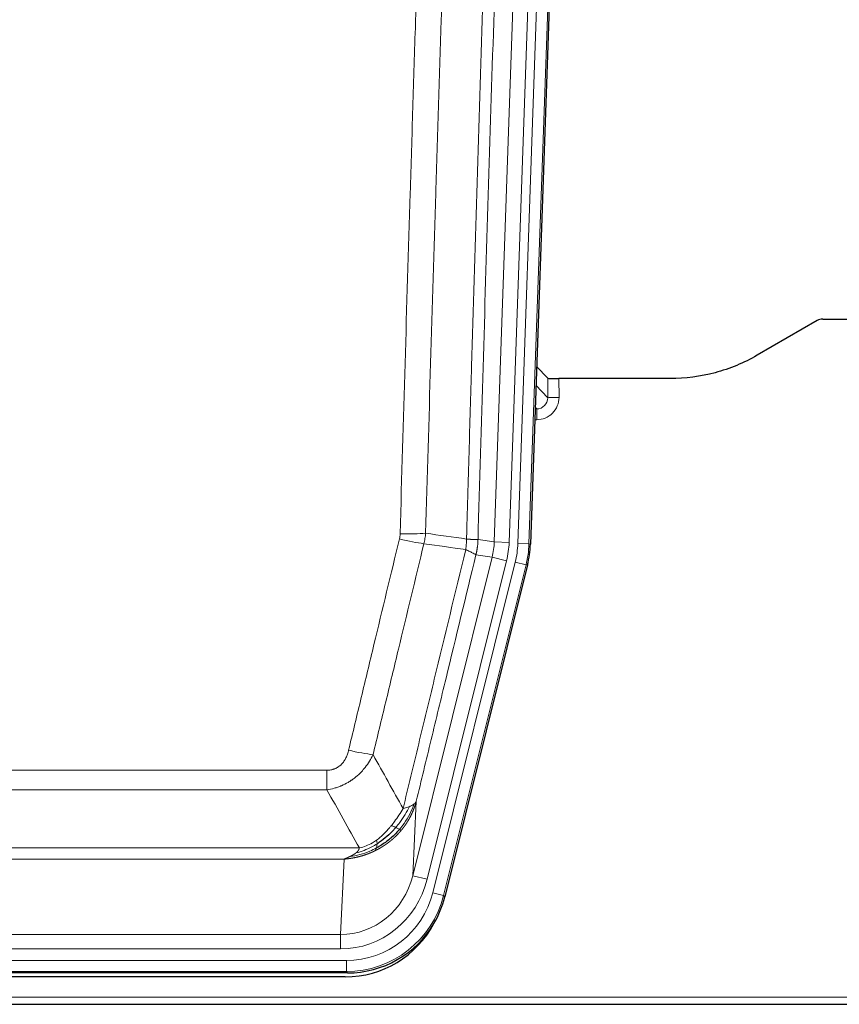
# Model space of a CAD drawing. Header units: inches. Extents: x 0 to 20790, y -12 to 14700.
# Tile 27 of 184: x 3735 to 3955, y 4640 to 4905. Entities that reach past the tile are written whole.
import ezdxf

# ---------------------------------------------------------------- set-up
doc = ezdxf.new("R2010")
doc.units = ezdxf.units.IN
doc.layers.add('1', color=7, linetype='Continuous', true_color=0xffffff)

msp = doc.modelspace()

# ---------------------------------------------------------------- linework, layer by layer
at = {"layer": '1', "color": 110, "linetype": 'Continuous', "lineweight": 13}
for p, q in [((3862.422, 4764.662), (3875.488, 5138.833)), ((3879.481, 5138.694), (3866.414, 4764.523)), ((3868.761, 4764.193), (3881.872, 5139.636)), ((3884.866, 5139.531), (3871.755, 4764.088)), ((3876.834, 4803.407), (3876.823, 4808.638)), ((3879.822, 4808.537), (3879.832, 4803.489)), ((3873.62, 4806.735), (3876.834, 4803.407)), ((3873.399, 4800.4), (3873.841, 4800.4)), ((3873.841, 4800.4), (3873.414, 4800.842)), ((3873.841, 4800.4), (3873.841, 4797.48)), ((3873.841, 4797.48), (3873.297, 4797.48)), ((3858.046, 4765.277), (3862.422, 4764.662)), ((3862.422, 4764.662), (3866.414, 4764.523)), ((3871.755, 4764.088), (3868.761, 4764.193)), ((3871.755, 4764.088), (3872.129, 4764.036)), ((3840.489, 4674.89), (3861.841, 4760.527)), ((3844.365, 4673.923), (3865.717, 4759.561)), ((3861.841, 4760.527), (3857.489, 4761.139)), ((3861.841, 4760.527), (3865.717, 4759.561)), ((3845.89, 4670.296), (3868.064, 4759.231)), ((3870.971, 4758.506), (3848.797, 4669.572)), ((3870.971, 4758.506), (3868.064, 4759.231)), ((3871.344, 4758.454), (3870.971, 4758.506)), ((3612.053, 4703.244), (3817.396, 4703.244)), ((3817.396, 4698.003), (3817.396, 4703.244)), ((3817.396, 4698.003), (3612.053, 4698.003)), ((3841.447, 4694.945), (3840.489, 4674.89)), ((3603.322, 4682.384), (3826.128, 4682.384)), ((3822.015, 4679.354), (3607.435, 4679.354)), ((3821.046, 4659.075), (3822.015, 4679.354)), ((3844.365, 4673.923), (3840.489, 4674.89)), ((3848.797, 4669.572), (3845.89, 4670.296)), ((3848.797, 4669.572), (3849.09, 4669.196)), ((3608.403, 4659.075), (3821.046, 4659.075)), ((3821.046, 4655.211), (3821.046, 4659.075)), ((3821.046, 4655.211), (3608.403, 4655.211)), ((3606.815, 4652.127), (3822.635, 4652.127)), ((3822.635, 4649.132), (3822.635, 4652.127)), ((3822.635, 4649.132), (3606.815, 4649.132)), ((3822.928, 4648.756), (3822.635, 4649.132)), ((3470.725, 4642.271), (3958.725, 4642.271))]:
    msp.add_line(p, q, dxfattribs=at)
at = {"layer": '1', "color": 2, "linetype": 'Continuous', "lineweight": 25}
for p, q in [((3885.247, 5139.681), (3872.129, 4764.036)), ((3949.269, 4824.149), (3933.104, 4814.807)), ((3950.767, 4824.551), (3958.725, 4824.551)), ((3876.823, 4808.638), (3873.796, 4811.773)), ((3909.725, 4808.537), (3879.822, 4808.537)), ((3871.344, 4758.454), (3849.09, 4669.196)), ((3822.928, 4648.756), (3606.522, 4648.756)), ((3822.336, 4647.714), (3607.113, 4647.714)), ((3470.725, 4640.324), (3958.725, 4640.324))]:
    msp.add_line(p, q, dxfattribs=at)
for centre, major_axis, ratio, start_param, end_param in [((3950.77, 4821.547), (0.923, -2.86), 0.9982885, 2.8298327, 3.3530369), ((3879.822, 4808.641), (3, 0), 0.0349646, 3.1753451, 4.712515), ((3845.109, 4764.987, 0), (-26.774, 3.763), 0.9986144, 3.0370169, 3.2461684), ((3822.87, 4675.793, 0), (-16.66, 21.323), 0.9977958, 3.5187977, 3.8037475), ((3822.311, 4674.73, 0), (-16.639, 21.297), 0.9990195, 2.4788434, 3.5628372), ((3822.87, 4675.793, 0), (-16.66, 21.323), 0.9977958, 2.4794378, 3.5187977)]:
    msp.add_ellipse(centre, major_axis=major_axis, ratio=ratio, start_param=start_param, end_param=end_param, dxfattribs=at)
at = {"layer": '1', "color": 110, "linetype": 'Continuous', "lineweight": 13}
for centre, major_axis, ratio, start_param, end_param in [((3873.829, 4803.489), (3.237, -5.067), 0.9977321, 5.7157535, 7.2865499), ((3873.829, 4803.411), (1.726, -2.474), 0.9943829, 5.6754356, 7.2462319), ((3879.832, 4803.411), (-3, -0.006), 0.0261769, 4.7123351, 6.249505), ((3836.904, 4766.576), (-9.719, 2.353), 0.1107863, 1.5976112, 2.3432486), ((3837.092, 4767.982), (-9.996, 0.288), 0.1133347, 1.5740649, 2.3314742), ((3842.396, 4765.368), (19.844, -2.789), 0.9980617, 6.1786096, 6.387761), ((3842.396, 4765.368, 0), (23.799, -3.345), 0.9986144, 6.1786096, 6.387761), ((3844.743, 4765.039, 0), (-23.799, 3.345), 0.9986144, 3.0370169, 3.2461684), ((3844.743, 4765.039), (26.766, -3.762), 0.9989218, 6.1786096, 6.387761), ((3823.243, 4710.001), (9.722, -2.342), 0.1329353, 4.744395, 5.4873531), ((3821.126, 4680.058), (-1.001, -20.961), 0.9530564, 0.0460885, 1.3674009), ((3821.126, 4680.058, 0), (-1.185, -24.82), 0.9658521, 0.0460885, 1.3674009), ((3822.584, 4676.16, 0), (-14.809, 18.954), 0.9977958, 2.4794378, 3.8037475), ((3822.584, 4676.16), (16.651, -21.313), 0.9982842, 5.6210305, 6.9453401)]:
    msp.add_ellipse(centre, major_axis=major_axis, ratio=ratio, start_param=start_param, end_param=end_param, dxfattribs=at)
for points, knots in [([(3854.956, 4765.408), (3855.012, 4767.341), (3855.068, 4769.275), (3855.18, 4773.142), (3855.348, 4778.944), (3855.744, 4792.485), (3856.087, 4804.097), (3856.781, 4827.33), (3857.721, 4858.33), (3859.179, 4904.894), (3860.184, 4935.98), (3860.758, 4953.478), (3860.822, 4955.423), (3860.95, 4959.312), (3861.142, 4965.145), (3861.594, 4978.758), (3861.985, 4990.429), (3862.314, 5000.155), (3862.379, 5002.101), (3862.511, 5005.992), (3862.71, 5011.828), (3863.175, 5025.445), (3863.577, 5037.116), (3864.389, 5060.456), (3865.486, 5091.574), (3866.614, 5122.687), (3867.185, 5138.242)], [0, 0, 0, 0, 0.015625, 0.015625, 0.03125, 0.0625, 0.125, 0.125, 0.25, 0.375, 0.5, 0.5, 0.515625, 0.515625, 0.53125, 0.5625, 0.625, 0.625, 0.640625, 0.640625, 0.65625, 0.6875, 0.75, 0.75, 0.875, 1, 1, 1, 1]), ([(3870.241, 5136.766), (3869.671, 5121.267), (3868.546, 5090.266), (3867.452, 5059.259), (3866.643, 5036.002), (3866.241, 5024.372), (3865.777, 5010.804), (3865.58, 5004.989), (3865.448, 5001.112), (3865.382, 4999.174), (3865.055, 4989.482), (3864.664, 4977.853), (3864.214, 4964.289), (3864.022, 4958.477), (3863.895, 4954.602), (3863.831, 4952.664), (3863.258, 4935.229), (3862.257, 4904.256), (3860.803, 4857.861), (3859.396, 4811.531), (3858.49, 4780.688), (3858.046, 4765.277)], [0, 0, 0, 0, 0.125, 0.25, 0.25, 0.3125, 0.34375, 0.359375, 0.359375, 0.375, 0.375, 0.4375, 0.46875, 0.484375, 0.484375, 0.5, 0.5, 0.625, 0.75, 0.875, 1, 1, 1, 1]), ([(3837.092, 4766.848), (3837.529, 4782.086), (3838.42, 4812.586), (3839.34, 4843.134), (3840.042, 4866.063), (3840.278, 4873.708), (3840.754, 4889.006), (3840.994, 4896.658), (3841.719, 4919.622), (3842.211, 4934.938), (3842.834, 4954.092), (3842.959, 4957.923), (3843.211, 4965.584), (3843.589, 4977.077), (3843.972, 4988.569), (3844.742, 5011.554), (3845.784, 5042.201), (3847.392, 5088.173), (3848.493, 5118.822), (3849.05, 5134.146)], [0, 0, 0, 0, 0.125, 0.25, 0.25, 0.3125, 0.3125, 0.375, 0.375, 0.5, 0.5, 0.53125, 0.53125, 0.5625, 0.625, 0.625, 0.75, 0.875, 1, 1, 1, 1]), ([(3855.933, 5133.803), (3855.375, 5118.497), (3854.273, 5087.887), (3852.664, 5041.972), (3851.62, 5011.363), (3850.848, 4988.407), (3850.465, 4976.929), (3850.086, 4965.451), (3849.835, 4957.799), (3849.709, 4953.973), (3849.085, 4934.843), (3848.593, 4919.546), (3847.867, 4896.61), (3847.627, 4888.968), (3847.15, 4873.69), (3846.914, 4866.053), (3846.211, 4843.153), (3845.289, 4812.644), (3844.398, 4782.182), (3843.959, 4766.962)], [0, 0, 0, 0, 0.125, 0.25, 0.375, 0.375, 0.4375, 0.46875, 0.46875, 0.5, 0.5, 0.625, 0.625, 0.6875, 0.6875, 0.75, 0.75, 0.875, 1, 1, 1, 1]), ([(3823.243, 4708.635), (3824.377, 4713.362), (3825.512, 4718.091), (3827.785, 4727.553), (3828.922, 4732.285), (3832.338, 4746.486), (3834.619, 4755.958), (3836.904, 4765.437)], [0, 0, 0, 0, 0.25, 0.25, 0.5, 0.5, 1, 1, 1, 1]), ([(3837.092, 4766.848), (3837.085, 4766.61), (3837.066, 4766.373), (3837.004, 4765.902), (3836.96, 4765.669), (3836.904, 4765.437)], [0, 0, 0, 0, 0.5, 0.5, 1, 1, 1, 1]), ([(3854.956, 4765.408), (3854.935, 4764.93), (3854.92, 4764.454), (3854.862, 4763.509), (3854.819, 4763.04), (3854.744, 4762.574)], [0, 0, 0, 0, 0.5, 0.5, 1, 1, 1, 1]), ([(3854.956, 4765.408), (3854.969, 4765.407), (3854.994, 4765.405), (3855.032, 4765.401), (3855.07, 4765.398), (3855.108, 4765.395), (3855.147, 4765.392), (3855.185, 4765.389), (3855.224, 4765.386), (3855.262, 4765.383), (3855.301, 4765.38), (3855.34, 4765.377), (3855.379, 4765.374), (3855.418, 4765.371), (3855.457, 4765.368), (3855.496, 4765.365), (3855.535, 4765.363), (3855.574, 4765.36), (3855.613, 4765.357), (3855.652, 4765.354), (3855.692, 4765.352), (3855.731, 4765.349), (3855.77, 4765.346), (3855.809, 4765.344), (3855.848, 4765.341), (3855.888, 4765.339), (3855.927, 4765.336), (3855.966, 4765.334), (3856.005, 4765.331), (3856.044, 4765.329), (3856.083, 4765.326), (3856.122, 4765.324), (3856.161, 4765.322), (3856.199, 4765.32), (3856.238, 4765.318), (3856.276, 4765.315), (3856.315, 4765.313), (3856.353, 4765.311), (3856.391, 4765.309), (3856.429, 4765.307), (3856.467, 4765.305), (3856.505, 4765.303), (3856.542, 4765.302), (3856.579, 4765.3), (3856.616, 4765.298), (3856.653, 4765.296), (3856.69, 4765.295), (3856.726, 4765.293), (3856.763, 4765.292), (3856.799, 4765.29), (3856.834, 4765.289), (3856.87, 4765.287), (3856.905, 4765.286), (3856.94, 4765.285), (3856.974, 4765.283), (3857.009, 4765.282), (3857.043, 4765.281), (3857.076, 4765.28), (3857.11, 4765.279), (3857.145, 4765.278), (3857.182, 4765.277), (3857.22, 4765.276), (3857.258, 4765.275), (3857.294, 4765.274), (3857.33, 4765.273), (3857.365, 4765.272), (3857.399, 4765.272), (3857.433, 4765.271), (3857.465, 4765.27), (3857.497, 4765.27), (3857.528, 4765.269), (3857.558, 4765.269), (3857.587, 4765.269), (3857.616, 4765.268), (3857.643, 4765.268), (3857.67, 4765.268), (3857.695, 4765.268), (3857.72, 4765.268), (3857.744, 4765.268), (3857.767, 4765.268), (3857.79, 4765.268), (3857.811, 4765.268), (3857.832, 4765.268), (3857.851, 4765.268), (3857.87, 4765.268), (3857.888, 4765.269), (3857.905, 4765.269), (3857.921, 4765.269), (3857.936, 4765.27), (3857.951, 4765.27), (3857.964, 4765.271), (3857.977, 4765.271), (3857.989, 4765.272), (3857.999, 4765.273), (3858.009, 4765.273), (3858.018, 4765.274), (3858.027, 4765.275), (3858.034, 4765.276), (3858.04, 4765.276), (3858.044, 4765.277), (3858.046, 4765.277)], [0, 0, 0, 0, 0.0069372, 0.0139334, 0.0209887, 0.028103, 0.0352764, 0.0425088, 0.0498003, 0.0571509, 0.0645605, 0.0720292, 0.0795569, 0.0871437, 0.0947896, 0.1024945, 0.1102584, 0.1180815, 0.1259636, 0.1339048, 0.141905, 0.1499643, 0.1580827, 0.1662601, 0.1744966, 0.1827922, 0.1911468, 0.1995605, 0.2080333, 0.2165651, 0.225156, 0.233806, 0.2425151, 0.2512832, 0.2601104, 0.2689967, 0.277942, 0.2869465, 0.29601, 0.3051325, 0.3143142, 0.3235549, 0.3328547, 0.3422136, 0.3516315, 0.3611085, 0.3706446, 0.3802398, 0.3898941, 0.3996074, 0.4093798, 0.4192113, 0.4291019, 0.4390515, 0.4490602, 0.459128, 0.4692549, 0.4794409, 0.4896859, 0.4999901, 0.5124905, 0.524991, 0.5374914, 0.5499918, 0.5624922, 0.5749926, 0.587493, 0.5999934, 0.6124937, 0.6249941, 0.6374944, 0.6499948, 0.6624951, 0.6749954, 0.6874957, 0.699996, 0.7124963, 0.7249966, 0.7374968, 0.7499971, 0.7624973, 0.7749976, 0.7874978, 0.799998, 0.8124982, 0.8249984, 0.8374986, 0.8499988, 0.8624989, 0.8749991, 0.8874992, 0.8999993, 0.9124995, 0.9249996, 0.9374997, 0.9499998, 0.9624998, 0.9749999, 0.9875, 1, 1, 1, 1]), ([(3858.046, 4765.277), (3858.045, 4765.264), (3858.044, 4765.217), (3858.04, 4765.115), (3858.033, 4764.949), (3858.022, 4764.719), (3858.003, 4764.426), (3857.974, 4764.07), (3857.933, 4763.651), (3857.889, 4763.292), (3857.85, 4763.016), (3857.825, 4762.845), (3857.799, 4762.678), (3857.772, 4762.516), (3857.745, 4762.359), (3857.717, 4762.205), (3857.689, 4762.057), (3857.66, 4761.912), (3857.632, 4761.773), (3857.603, 4761.637), (3857.574, 4761.506), (3857.546, 4761.38), (3857.518, 4761.258), (3857.499, 4761.178), (3857.489, 4761.139)], [0, 0, 0, 0, 0.0092499, 0.0337179, 0.073404, 0.128308, 0.1984299, 0.2837694, 0.3843264, 0.5001005, 0.5424888, 0.5838484, 0.6241794, 0.6634821, 0.7017567, 0.7390032, 0.7752221, 0.8104134, 0.8445775, 0.8777146, 0.909825, 0.9409091, 0.9709673, 1, 1, 1, 1]), ([(3843.501, 4764.163), (3841.212, 4754.698), (3838.928, 4745.238), (3835.509, 4731.057), (3834.37, 4726.331), (3832.095, 4716.883), (3830.958, 4712.161), (3829.823, 4707.44)], [0, 0, 0, 0, 0.5, 0.5, 0.75, 0.75, 1, 1, 1, 1]), ([(3837.89, 4692.931), (3839.288, 4698.725), (3840.688, 4704.522), (3843.49, 4716.12), (3844.893, 4721.922), (3849.106, 4739.333), (3851.922, 4750.949), (3854.744, 4762.574)], [0, 0, 0, 0, 0.25, 0.25, 0.5, 0.5, 1, 1, 1, 1]), ([(3854.744, 4762.574), (3855.153, 4762.381), (3855.526, 4762.207), (3856.184, 4761.897), (3856.469, 4761.76), (3856.941, 4761.523), (3857.127, 4761.423), (3857.39, 4761.256), (3857.468, 4761.19), (3857.489, 4761.139)], [0, 0, 0, 0, 0.25, 0.25, 0.5, 0.5, 0.75, 0.75, 1, 1, 1, 1]), ([(3857.489, 4761.139), (3854.804, 4750.091), (3852.124, 4739.05), (3848.113, 4722.501), (3846.778, 4716.987), (3844.11, 4705.963), (3842.777, 4700.453), (3841.447, 4694.945)], [0, 0, 0, 0, 0.5, 0.5, 0.75, 0.75, 1, 1, 1, 1]), ([(3823.243, 4708.635), (3823.222, 4708.547), (3823.2, 4708.46), (3823.154, 4708.285), (3823.13, 4708.199), (3823.054, 4707.94), (3823, 4707.769), (3822.882, 4707.431), (3822.819, 4707.264), (3822.682, 4706.934), (3822.609, 4706.771), (3822.451, 4706.45), (3822.367, 4706.292), (3822.232, 4706.058), (3822.185, 4705.981), (3822.089, 4705.828), (3822.039, 4705.752), (3821.885, 4705.528), (3821.777, 4705.384), (3821.55, 4705.105), (3821.43, 4704.971), (3821.24, 4704.778), (3821.143, 4704.683), (3821.042, 4704.592), (3820.974, 4704.532), (3820.939, 4704.502), (3820.765, 4704.356), (3820.62, 4704.247), (3820.173, 4703.945), (3819.857, 4703.776), (3819.437, 4703.606), (3819.351, 4703.574), (3819.178, 4703.515), (3819.091, 4703.487), (3818.83, 4703.412), (3818.654, 4703.371), (3818.299, 4703.307), (3818.12, 4703.283), (3817.76, 4703.252), (3817.579, 4703.244), (3817.396, 4703.244)], [0, 0, 0, 0, 0.03125, 0.03125, 0.0625, 0.0625, 0.125, 0.125, 0.1875, 0.1875, 0.25, 0.25, 0.3125, 0.3125, 0.34375, 0.34375, 0.375, 0.375, 0.4375, 0.4375, 0.5, 0.5, 0.53125, 0.546875, 0.546875, 0.5625, 0.5625, 0.625, 0.625, 0.75, 0.75, 0.78125, 0.78125, 0.8125, 0.8125, 0.875, 0.875, 0.9375, 0.9375, 1, 1, 1, 1]), ([(3829.823, 4707.44), (3829.525, 4706.829), (3829.199, 4706.237), (3828.486, 4705.093), (3828.1, 4704.541), (3827.471, 4703.745), (3827.199, 4703.42), (3826.914, 4703.104), (3826.799, 4702.978), (3826.741, 4702.915), (3826.565, 4702.729), (3826.447, 4702.607), (3825.844, 4702.007), (3825.335, 4701.557), (3824.663, 4701.036), (3824.527, 4700.934), (3824.32, 4700.784), (3824.25, 4700.734), (3824.111, 4700.636), (3824.04, 4700.588), (3823.688, 4700.35), (3823.401, 4700.169), (3822.525, 4699.655), (3821.921, 4699.351), (3821.217, 4699.053), (3821.138, 4699.021), (3820.981, 4698.957), (3820.901, 4698.926), (3820.664, 4698.834), (3820.504, 4698.776), (3820.024, 4698.609), (3819.702, 4698.508), (3818.727, 4698.238), (3818.066, 4698.1), (3817.396, 4698.003)], [0, 0, 0, 0, 0.125, 0.125, 0.25, 0.25, 0.3125, 0.328125, 0.328125, 0.34375, 0.34375, 0.375, 0.375, 0.5, 0.5, 0.53125, 0.53125, 0.546875, 0.546875, 0.5625, 0.5625, 0.625, 0.625, 0.75, 0.75, 0.765625, 0.765625, 0.78125, 0.78125, 0.8125, 0.8125, 0.875, 0.875, 1, 1, 1, 1]), ([(3839.597, 4693.49), (3838.899, 4692.025), (3838.028, 4690.57), (3836.667, 4688.751), (3836.311, 4688.307), (3835.939, 4687.875)], [0, 0, 0, 0, 0.75, 0.75, 1, 1, 1, 1]), ([(3840.808, 4694.162), (3840.195, 4692.349), (3839.3, 4690.57), (3837.77, 4688.388), (3837.36, 4687.858), (3836.925, 4687.348)], [0, 0, 0, 0, 0.75, 0.75, 1, 1, 1, 1]), ([(3841.447, 4694.945), (3841.441, 4694.922), (3841.429, 4694.876), (3841.411, 4694.808), (3841.393, 4694.74), (3841.374, 4694.672), (3841.356, 4694.604), (3841.337, 4694.537), (3841.318, 4694.47), (3841.299, 4694.404), (3841.279, 4694.337), (3841.26, 4694.271), (3841.24, 4694.206), (3841.221, 4694.14), (3841.201, 4694.075), (3841.181, 4694.01), (3841.16, 4693.946), (3841.14, 4693.881), (3841.12, 4693.817), (3841.099, 4693.754), (3841.078, 4693.69), (3841.057, 4693.627), (3841.036, 4693.565), (3841.015, 4693.502), (3840.993, 4693.44), (3840.972, 4693.378), (3840.95, 4693.316), (3840.929, 4693.255), (3840.907, 4693.194), (3840.885, 4693.133), (3840.863, 4693.073), (3840.84, 4693.013), (3840.818, 4692.953), (3840.796, 4692.893), (3840.773, 4692.834), (3840.751, 4692.775), (3840.728, 4692.716), (3840.705, 4692.658), (3840.682, 4692.6), (3840.659, 4692.542), (3840.636, 4692.485), (3840.613, 4692.427), (3840.589, 4692.37), (3840.566, 4692.314), (3840.543, 4692.257), (3840.519, 4692.201), (3840.495, 4692.146), (3840.472, 4692.09), (3840.448, 4692.035), (3840.424, 4691.98), (3840.4, 4691.925), (3840.376, 4691.871), (3840.352, 4691.817), (3840.328, 4691.763), (3840.304, 4691.71), (3840.279, 4691.656), (3840.255, 4691.604), (3840.231, 4691.551), (3840.206, 4691.499), (3840.182, 4691.447), (3840.157, 4691.395), (3840.133, 4691.343), (3840.108, 4691.292), (3840.084, 4691.241), (3840.059, 4691.191), (3840.034, 4691.14), (3840.009, 4691.09), (3839.985, 4691.04), (3839.96, 4690.991), (3839.935, 4690.942), (3839.91, 4690.893), (3839.885, 4690.844), (3839.86, 4690.796), (3839.835, 4690.748), (3839.81, 4690.7), (3839.785, 4690.652), (3839.76, 4690.605), (3839.735, 4690.558), (3839.71, 4690.511), (3839.685, 4690.465), (3839.66, 4690.418), (3839.635, 4690.373), (3839.61, 4690.327), (3839.585, 4690.282), (3839.56, 4690.236), (3839.535, 4690.192), (3839.51, 4690.147), (3839.485, 4690.103), (3839.46, 4690.059), (3839.434, 4690.015), (3839.409, 4689.972), (3839.384, 4689.928), (3839.359, 4689.885), (3839.334, 4689.843), (3839.309, 4689.8), (3839.284, 4689.758), (3839.259, 4689.716), (3839.234, 4689.675), (3839.21, 4689.633), (3839.185, 4689.592), (3839.16, 4689.551), (3839.135, 4689.511), (3839.11, 4689.47), (3839.085, 4689.43), (3839.061, 4689.391), (3839.036, 4689.351), (3839.011, 4689.312), (3838.986, 4689.273), (3838.962, 4689.234), (3838.937, 4689.196), (3838.913, 4689.157), (3838.888, 4689.119), (3838.864, 4689.082), (3838.839, 4689.044), (3838.815, 4689.007), (3838.791, 4688.97), (3838.767, 4688.933), (3838.742, 4688.897), (3838.718, 4688.86), (3838.694, 4688.824), (3838.67, 4688.789), (3838.646, 4688.753), (3838.622, 4688.718), (3838.598, 4688.683), (3838.575, 4688.648), (3838.551, 4688.614), (3838.527, 4688.579), (3838.504, 4688.545), (3838.48, 4688.512), (3838.457, 4688.478), (3838.433, 4688.445), (3838.41, 4688.412), (3838.387, 4688.379), (3838.363, 4688.346), (3838.34, 4688.314), (3838.317, 4688.282), (3838.294, 4688.25), (3838.271, 4688.219), (3838.249, 4688.187), (3838.226, 4688.156), (3838.203, 4688.125), (3838.181, 4688.095), (3838.158, 4688.064), (3838.136, 4688.034), (3838.114, 4688.004), (3838.091, 4687.974), (3838.069, 4687.945), (3838.047, 4687.915), (3838.025, 4687.886), (3838.003, 4687.857), (3837.982, 4687.829), (3837.96, 4687.801), (3837.939, 4687.772), (3837.917, 4687.744), (3837.896, 4687.717), (3837.874, 4687.689), (3837.853, 4687.662), (3837.832, 4687.635), (3837.811, 4687.608), (3837.79, 4687.582), (3837.77, 4687.555), (3837.749, 4687.529), (3837.728, 4687.503), (3837.708, 4687.478), (3837.688, 4687.452), (3837.668, 4687.427), (3837.647, 4687.402), (3837.627, 4687.377), (3837.608, 4687.352), (3837.588, 4687.328), (3837.568, 4687.304), (3837.549, 4687.28), (3837.529, 4687.256), (3837.51, 4687.233), (3837.491, 4687.209), (3837.472, 4687.186), (3837.453, 4687.163), (3837.434, 4687.141), (3837.421, 4687.126), (3837.415, 4687.118)], [0, 0, 0, 0, 0.0080212, 0.0160154, 0.0239827, 0.0319231, 0.0398365, 0.0477229, 0.0555824, 0.0634149, 0.0712205, 0.0789992, 0.0867509, 0.0944756, 0.1021734, 0.1098443, 0.1174881, 0.1251051, 0.1326951, 0.1402581, 0.1477942, 0.1553034, 0.1627856, 0.1702408, 0.1776691, 0.1850704, 0.1924448, 0.1997923, 0.2071128, 0.2144063, 0.2216729, 0.2289126, 0.2361253, 0.243311, 0.2504698, 0.2576016, 0.2647065, 0.2717845, 0.2788355, 0.2858595, 0.2928566, 0.2998268, 0.30677, 0.3136862, 0.3205755, 0.3274379, 0.3342733, 0.3410817, 0.3478632, 0.3546178, 0.3613454, 0.3680461, 0.3747198, 0.3813665, 0.3879863, 0.3945792, 0.4011451, 0.4076841, 0.4141961, 0.4206811, 0.4271393, 0.4335704, 0.4399746, 0.4463519, 0.4527022, 0.4590256, 0.465322, 0.4715915, 0.477834, 0.4840496, 0.4902382, 0.4963999, 0.5025346, 0.5086424, 0.5147232, 0.5207771, 0.526804, 0.532804, 0.5387771, 0.5447232, 0.5506423, 0.5565345, 0.5623997, 0.568238, 0.5740494, 0.5798338, 0.5855912, 0.5913217, 0.5970253, 0.6027019, 0.6083515, 0.6139742, 0.61957, 0.6251388, 0.6306807, 0.6361956, 0.6416836, 0.6471446, 0.6525787, 0.6579858, 0.663366, 0.6687192, 0.6740455, 0.6793448, 0.6846172, 0.6898627, 0.6950812, 0.7002727, 0.7054373, 0.710575, 0.7156857, 0.7207694, 0.7258262, 0.7308561, 0.735859, 0.740835, 0.745784, 0.7507061, 0.7556012, 0.7604694, 0.7653107, 0.7701249, 0.7749123, 0.7796727, 0.7844061, 0.7891127, 0.7937922, 0.7984448, 0.8030705, 0.8076692, 0.812241, 0.8167858, 0.8213037, 0.8257947, 0.8302587, 0.8346957, 0.8391058, 0.843489, 0.8478452, 0.8521745, 0.8564768, 0.8607522, 0.8650006, 0.8692221, 0.8734166, 0.8775842, 0.8817249, 0.8858386, 0.8899254, 0.8939852, 0.8980181, 0.902024, 0.906003, 0.909955, 0.9138802, 0.9177783, 0.9216495, 0.9254938, 0.9293111, 0.9331015, 0.936865, 0.9406015, 0.944311, 0.9479937, 0.9516493, 0.9552781, 0.9588799, 0.9624547, 0.9660026, 0.9695236, 0.9730176, 0.9764847, 0.9799249, 0.9833381, 0.9867243, 0.9900837, 0.993416, 0.9967215, 1, 1, 1, 1]), ([(3839.597, 4693.49), (3839.474, 4693.439), (3839.346, 4693.389), (3839.014, 4693.266), (3838.803, 4693.196), (3838.362, 4693.059), (3838.131, 4692.994), (3837.89, 4692.931)], [0, 0, 0, 0, 0.25, 0.25, 0.625, 0.625, 1, 1, 1, 1]), ([(3840.808, 4694.162), (3840.769, 4694.132), (3840.728, 4694.101), (3840.561, 4693.982), (3840.422, 4693.896), (3840.118, 4693.728), (3839.954, 4693.646), (3839.719, 4693.542), (3839.659, 4693.516), (3839.597, 4693.49)], [0, 0, 0, 0, 0.125, 0.125, 0.5, 0.5, 0.875, 0.875, 1, 1, 1, 1]), ([(3841.447, 4694.945), (3841.362, 4694.736), (3841.22, 4694.537), (3840.957, 4694.284), (3840.886, 4694.223), (3840.808, 4694.162)], [0, 0, 0, 0, 0.75, 0.75, 1, 1, 1, 1]), ([(3837.89, 4692.931), (3837.197, 4691.791), (3836.431, 4690.602), (3835.304, 4689.072), (3835.014, 4688.694), (3834.715, 4688.324)], [0, 0, 0, 0, 0.75, 0.75, 1, 1, 1, 1]), ([(3834.715, 4688.324), (3834.565, 4688.139), (3834.414, 4687.956), (3833.799, 4687.232), (3833.32, 4686.711), (3832.326, 4685.73), (3831.811, 4685.27), (3831.104, 4684.711), (3830.926, 4684.576), (3830.745, 4684.446)], [0, 0, 0, 0, 0.125, 0.125, 0.5, 0.5, 0.875, 0.875, 1, 1, 1, 1]), ([(3835.939, 4687.875), (3835.84, 4687.923), (3835.739, 4687.971), (3835.482, 4688.085), (3835.325, 4688.149), (3835.014, 4688.256), (3834.861, 4688.298), (3834.715, 4688.324)], [0, 0, 0, 0, 0.25, 0.25, 0.625, 0.625, 1, 1, 1, 1]), ([(3837.415, 4687.118), (3837.4, 4687.101), (3837.371, 4687.065), (3837.327, 4687.013), (3837.282, 4686.961), (3837.238, 4686.909), (3837.194, 4686.857), (3837.149, 4686.805), (3837.104, 4686.754), (3837.059, 4686.703), (3837.014, 4686.652), (3836.969, 4686.601), (3836.924, 4686.551), (3836.879, 4686.5), (3836.834, 4686.45), (3836.788, 4686.401), (3836.743, 4686.351), (3836.697, 4686.302), (3836.651, 4686.252), (3836.606, 4686.203), (3836.56, 4686.155), (3836.514, 4686.106), (3836.468, 4686.058), (3836.421, 4686.01), (3836.375, 4685.962), (3836.329, 4685.914), (3836.283, 4685.867), (3836.236, 4685.82), (3836.19, 4685.773), (3836.143, 4685.726), (3836.096, 4685.68), (3836.049, 4685.633), (3836.003, 4685.587), (3835.956, 4685.541), (3835.909, 4685.496), (3835.862, 4685.45), (3835.815, 4685.405), (3835.767, 4685.36), (3835.72, 4685.315), (3835.673, 4685.27), (3835.625, 4685.226), (3835.578, 4685.182), (3835.53, 4685.138), (3835.483, 4685.094), (3835.435, 4685.051), (3835.387, 4685.007), (3835.34, 4684.964), (3835.292, 4684.921), (3835.244, 4684.879), (3835.196, 4684.836), (3835.148, 4684.794), (3835.1, 4684.752), (3835.052, 4684.71), (3835.004, 4684.669), (3834.956, 4684.627), (3834.908, 4684.586), (3834.859, 4684.545), (3834.811, 4684.504), (3834.763, 4684.464), (3834.714, 4684.423), (3834.666, 4684.383), (3834.618, 4684.343), (3834.569, 4684.304), (3834.521, 4684.264), (3834.472, 4684.225), (3834.423, 4684.186), (3834.375, 4684.147), (3834.326, 4684.108), (3834.277, 4684.069), (3834.229, 4684.031), (3834.18, 4683.993), (3834.131, 4683.955), (3834.082, 4683.918), (3834.033, 4683.88), (3833.985, 4683.843), (3833.936, 4683.806), (3833.887, 4683.769), (3833.838, 4683.732), (3833.789, 4683.696), (3833.74, 4683.659), (3833.691, 4683.623), (3833.642, 4683.587), (3833.593, 4683.552), (3833.544, 4683.516), (3833.495, 4683.481), (3833.446, 4683.446), (3833.397, 4683.411), (3833.347, 4683.376), (3833.298, 4683.342), (3833.249, 4683.308), (3833.2, 4683.274), (3833.151, 4683.24), (3833.102, 4683.206), (3833.053, 4683.172), (3833.003, 4683.139), (3832.954, 4683.106), (3832.905, 4683.073), (3832.856, 4683.04), (3832.807, 4683.008), (3832.757, 4682.975), (3832.708, 4682.943), (3832.659, 4682.911), (3832.61, 4682.879), (3832.561, 4682.848), (3832.512, 4682.816), (3832.462, 4682.785), (3832.413, 4682.754), (3832.364, 4682.723), (3832.315, 4682.693), (3832.266, 4682.662), (3832.217, 4682.632), (3832.168, 4682.602), (3832.118, 4682.572), (3832.069, 4682.542), (3832.02, 4682.512), (3831.971, 4682.483), (3831.922, 4682.454), (3831.873, 4682.425), (3831.824, 4682.396), (3831.775, 4682.367), (3831.726, 4682.339), (3831.677, 4682.311), (3831.628, 4682.282), (3831.579, 4682.254), (3831.53, 4682.227), (3831.481, 4682.199), (3831.432, 4682.172), (3831.384, 4682.144), (3831.335, 4682.117), (3831.286, 4682.09), (3831.237, 4682.064), (3831.188, 4682.037), (3831.14, 4682.011), (3831.091, 4681.985), (3831.042, 4681.959), (3830.994, 4681.933), (3830.945, 4681.907), (3830.896, 4681.881), (3830.848, 4681.856), (3830.799, 4681.831), (3830.751, 4681.806), (3830.702, 4681.781), (3830.654, 4681.756), (3830.606, 4681.732), (3830.557, 4681.708), (3830.509, 4681.683), (3830.461, 4681.659), (3830.428, 4681.643), (3830.412, 4681.635)], [0, 0, 0, 0, 0.0076941, 0.0153765, 0.0230472, 0.0307061, 0.0383534, 0.045989, 0.0536129, 0.061225, 0.0688255, 0.0764143, 0.0839914, 0.0915567, 0.0991104, 0.1066524, 0.1141827, 0.1217013, 0.1292082, 0.1367034, 0.1441869, 0.1516588, 0.1591189, 0.1665674, 0.1740041, 0.1814292, 0.1888426, 0.1962444, 0.2036344, 0.2110128, 0.2183794, 0.2257344, 0.2330778, 0.2404094, 0.2477294, 0.2550377, 0.2623343, 0.2696193, 0.2768926, 0.2841542, 0.2914041, 0.2986424, 0.305869, 0.313084, 0.3202872, 0.3274789, 0.3346588, 0.3418271, 0.3489838, 0.3561287, 0.3632621, 0.3703837, 0.3774937, 0.3845921, 0.3916788, 0.3987539, 0.4058173, 0.412869, 0.4199092, 0.4269376, 0.4339544, 0.4409596, 0.4479532, 0.454935, 0.4619053, 0.4688639, 0.4758109, 0.4827462, 0.4896699, 0.496582, 0.5034825, 0.5103713, 0.5172485, 0.524114, 0.5309679, 0.5378102, 0.5446409, 0.55146, 0.5582674, 0.5650632, 0.5718474, 0.57862, 0.5853809, 0.5921303, 0.598868, 0.6055941, 0.6123087, 0.6190116, 0.6257029, 0.6323825, 0.6390506, 0.6457071, 0.652352, 0.6589853, 0.665607, 0.672217, 0.6788155, 0.6854024, 0.6919777, 0.6985414, 0.7050935, 0.7116341, 0.718163, 0.7246804, 0.7311862, 0.7376804, 0.744163, 0.750634, 0.7570935, 0.7635413, 0.7699776, 0.7764024, 0.7828155, 0.7892171, 0.7956072, 0.8019856, 0.8083525, 0.8147079, 0.8210516, 0.8273839, 0.8337045, 0.8400136, 0.8463112, 0.8525972, 0.8588716, 0.8651345, 0.8713859, 0.8776257, 0.8838539, 0.8900706, 0.8962758, 0.9024695, 0.9086516, 0.9148221, 0.9209812, 0.9271287, 0.9332646, 0.9393891, 0.945502, 0.9516034, 0.9576933, 0.9637717, 0.9698385, 0.9758938, 0.9819376, 0.9879699, 0.9939907, 1, 1, 1, 1]), ([(3836.925, 4687.348), (3836.894, 4687.365), (3836.862, 4687.383), (3836.727, 4687.458), (3836.614, 4687.521), (3836.365, 4687.657), (3836.229, 4687.73), (3836.037, 4687.827), (3835.988, 4687.851), (3835.939, 4687.875)], [0, 0, 0, 0, 0.125, 0.125, 0.5, 0.5, 0.875, 0.875, 1, 1, 1, 1]), ([(3837.415, 4687.118), (3837.344, 4687.131), (3837.244, 4687.176), (3837.043, 4687.283), (3836.987, 4687.314), (3836.925, 4687.348)], [0, 0, 0, 0, 0.75, 0.75, 1, 1, 1, 1]), ([(3830.896, 4683.464), (3830.438, 4683.172), (3829.974, 4682.9), (3828.104, 4681.907), (3826.667, 4681.366), (3825.257, 4681.046)], [0, 0, 0, 0, 0.25, 0.25, 1, 1, 1, 1]), ([(3830.745, 4684.446), (3830.385, 4684.185), (3830.018, 4683.943), (3828.524, 4683.062), (3827.348, 4682.597), (3826.128, 4682.384)], [0, 0, 0, 0, 0.25, 0.25, 1, 1, 1, 1]), ([(3830.727, 4682.348), (3830.739, 4682.388), (3830.751, 4682.429), (3830.795, 4682.598), (3830.824, 4682.734), (3830.868, 4683.019), (3830.883, 4683.168), (3830.893, 4683.365), (3830.895, 4683.415), (3830.896, 4683.464)], [0, 0, 0, 0, 0.125, 0.125, 0.5, 0.5, 0.875, 0.875, 1, 1, 1, 1]), ([(3830.896, 4683.464), (3830.897, 4683.562), (3830.896, 4683.659), (3830.882, 4683.893), (3830.866, 4684.027), (3830.818, 4684.264), (3830.786, 4684.366), (3830.745, 4684.446)], [0, 0, 0, 0, 0.25, 0.25, 0.625, 0.625, 1, 1, 1, 1]), ([(3830.412, 4681.635), (3830.391, 4681.625), (3830.347, 4681.604), (3830.282, 4681.572), (3830.217, 4681.54), (3830.152, 4681.509), (3830.087, 4681.478), (3830.022, 4681.448), (3829.957, 4681.417), (3829.892, 4681.387), (3829.827, 4681.357), (3829.762, 4681.328), (3829.696, 4681.298), (3829.631, 4681.269), (3829.566, 4681.24), (3829.501, 4681.211), (3829.436, 4681.183), (3829.37, 4681.155), (3829.305, 4681.127), (3829.24, 4681.099), (3829.175, 4681.071), (3829.109, 4681.044), (3829.044, 4681.017), (3828.979, 4680.99), (3828.914, 4680.964), (3828.849, 4680.938), (3828.783, 4680.911), (3828.718, 4680.886), (3828.653, 4680.86), (3828.588, 4680.835), (3828.522, 4680.81), (3828.457, 4680.785), (3828.392, 4680.76), (3828.327, 4680.736), (3828.262, 4680.711), (3828.196, 4680.687), (3828.131, 4680.664), (3828.066, 4680.64), (3828.001, 4680.617), (3827.936, 4680.594), (3827.871, 4680.571), (3827.806, 4680.548), (3827.741, 4680.526), (3827.676, 4680.504), (3827.611, 4680.482), (3827.546, 4680.46), (3827.481, 4680.439), (3827.416, 4680.418), (3827.351, 4680.397), (3827.286, 4680.376), (3827.221, 4680.355), (3827.156, 4680.335), (3827.091, 4680.315), (3827.027, 4680.295), (3826.962, 4680.275), (3826.897, 4680.256), (3826.832, 4680.237), (3826.768, 4680.218), (3826.703, 4680.199), (3826.639, 4680.18), (3826.574, 4680.162), (3826.509, 4680.144), (3826.445, 4680.126), (3826.381, 4680.108), (3826.316, 4680.09), (3826.252, 4680.073), (3826.187, 4680.056), (3826.123, 4680.039), (3826.059, 4680.022), (3825.995, 4680.006), (3825.931, 4679.99), (3825.867, 4679.974), (3825.803, 4679.958), (3825.739, 4679.942), (3825.675, 4679.927), (3825.611, 4679.912), (3825.547, 4679.897), (3825.483, 4679.882), (3825.419, 4679.867), (3825.356, 4679.853), (3825.292, 4679.838), (3825.228, 4679.824), (3825.165, 4679.811), (3825.101, 4679.797), (3825.038, 4679.784), (3824.975, 4679.77), (3824.911, 4679.757), (3824.848, 4679.745), (3824.785, 4679.732), (3824.722, 4679.72), (3824.659, 4679.707), (3824.596, 4679.695), (3824.533, 4679.683), (3824.47, 4679.672), (3824.407, 4679.66), (3824.344, 4679.649), (3824.282, 4679.638), (3824.219, 4679.627), (3824.156, 4679.616), (3824.094, 4679.606), (3824.032, 4679.595), (3823.969, 4679.585), (3823.907, 4679.575), (3823.845, 4679.566), (3823.783, 4679.556), (3823.721, 4679.547), (3823.659, 4679.537), (3823.597, 4679.528), (3823.535, 4679.519), (3823.473, 4679.511), (3823.411, 4679.502), (3823.35, 4679.494), (3823.288, 4679.486), (3823.227, 4679.478), (3823.165, 4679.47), (3823.104, 4679.462), (3823.043, 4679.455), (3822.982, 4679.448), (3822.921, 4679.44), (3822.86, 4679.434), (3822.799, 4679.427), (3822.738, 4679.42), (3822.677, 4679.414), (3822.617, 4679.408), (3822.556, 4679.401), (3822.496, 4679.396), (3822.435, 4679.39), (3822.375, 4679.384), (3822.315, 4679.379), (3822.254, 4679.374), (3822.194, 4679.368), (3822.134, 4679.364), (3822.075, 4679.359), (3822.035, 4679.356), (3822.015, 4679.354)], [0, 0, 0, 0, 0.0081592, 0.0163092, 0.0244501, 0.0325819, 0.0407045, 0.0488181, 0.0569225, 0.0650178, 0.0731041, 0.0811812, 0.0892493, 0.0973083, 0.1053581, 0.113399, 0.1214307, 0.1294534, 0.137467, 0.1454716, 0.1534671, 0.1614536, 0.169431, 0.1773994, 0.1853588, 0.1933091, 0.2012504, 0.2091827, 0.217106, 0.2250203, 0.2329256, 0.2408219, 0.2487092, 0.2565875, 0.2644568, 0.2723172, 0.2801686, 0.288011, 0.2958444, 0.303669, 0.3114845, 0.3192911, 0.3270888, 0.3348775, 0.3426574, 0.3504282, 0.3581902, 0.3659433, 0.3736874, 0.3814227, 0.389149, 0.3968665, 0.4045751, 0.4122748, 0.4199656, 0.4276476, 0.4353206, 0.4429849, 0.4506403, 0.4582868, 0.4659245, 0.4735534, 0.4811734, 0.4887846, 0.496387, 0.5039805, 0.5115653, 0.5191413, 0.5267084, 0.5342668, 0.5418164, 0.5493572, 0.5568893, 0.5644125, 0.5719271, 0.5794328, 0.5869298, 0.5944181, 0.6018976, 0.6093684, 0.6168305, 0.6242839, 0.6317285, 0.6391644, 0.6465917, 0.6540102, 0.6614201, 0.6688212, 0.6762137, 0.6835975, 0.6909727, 0.6983392, 0.705697, 0.7130462, 0.7203868, 0.7277187, 0.735042, 0.7423567, 0.7496628, 0.7569603, 0.7642491, 0.7715294, 0.7788011, 0.7860642, 0.7933187, 0.8005646, 0.807802, 0.8150309, 0.8222512, 0.8294629, 0.8366661, 0.8438608, 0.851047, 0.8582246, 0.8653938, 0.8725544, 0.8797065, 0.8868502, 0.8939854, 0.9011121, 0.9082303, 0.9153401, 0.9224414, 0.9295343, 0.9366187, 0.9436947, 0.9507623, 0.9578214, 0.9648722, 0.9719145, 0.9789485, 0.985974, 0.9929912, 1, 1, 1, 1]), ([(3830.727, 4682.348), (3830.149, 4682.038), (3829.561, 4681.756), (3827.187, 4680.751), (3825.358, 4680.269), (3823.586, 4680.046)], [0, 0, 0, 0, 0.25, 0.25, 1, 1, 1, 1]), ([(3823.586, 4680.046), (3823.6, 4680.052), (3823.628, 4680.066), (3823.669, 4680.086), (3823.71, 4680.106), (3823.749, 4680.125), (3823.788, 4680.144), (3823.825, 4680.163), (3823.862, 4680.182), (3823.897, 4680.2), (3823.931, 4680.217), (3823.964, 4680.234), (3823.996, 4680.251), (3824.027, 4680.267), (3824.057, 4680.283), (3824.086, 4680.298), (3824.114, 4680.313), (3824.141, 4680.327), (3824.167, 4680.341), (3824.192, 4680.355), (3824.215, 4680.367), (3824.238, 4680.38), (3824.259, 4680.392), (3824.28, 4680.403), (3824.299, 4680.414), (3824.318, 4680.424), (3824.335, 4680.433), (3824.351, 4680.443), (3824.367, 4680.451), (3824.381, 4680.459), (3824.394, 4680.466), (3824.406, 4680.473), (3824.417, 4680.479), (3824.427, 4680.485), (3824.436, 4680.49), (3824.444, 4680.495), (3824.45, 4680.499), (3824.456, 4680.502), (3824.461, 4680.505), (3824.473, 4680.512), (3824.494, 4680.524), (3824.523, 4680.541), (3824.552, 4680.558), (3824.58, 4680.575), (3824.608, 4680.593), (3824.636, 4680.61), (3824.663, 4680.626), (3824.69, 4680.643), (3824.717, 4680.66), (3824.743, 4680.677), (3824.769, 4680.694), (3824.795, 4680.711), (3824.82, 4680.727), (3824.845, 4680.744), (3824.869, 4680.76), (3824.894, 4680.777), (3824.918, 4680.793), (3824.941, 4680.81), (3824.965, 4680.826), (3824.988, 4680.842), (3825.01, 4680.858), (3825.033, 4680.874), (3825.055, 4680.89), (3825.077, 4680.906), (3825.098, 4680.922), (3825.119, 4680.938), (3825.14, 4680.953), (3825.16, 4680.969), (3825.18, 4680.985), (3825.2, 4681), (3825.219, 4681.015), (3825.238, 4681.031), (3825.251, 4681.041), (3825.257, 4681.046)], [0, 0, 0, 0, 0.0247661, 0.0489206, 0.0724636, 0.0953949, 0.1177147, 0.1394229, 0.1605195, 0.1810045, 0.2008779, 0.2201398, 0.23879, 0.2568287, 0.2742558, 0.2910713, 0.3072753, 0.3228676, 0.3378484, 0.3522176, 0.3659752, 0.3791212, 0.3916556, 0.4035785, 0.4148897, 0.4255894, 0.4356775, 0.445154, 0.454019, 0.4622723, 0.4699141, 0.4769443, 0.4833629, 0.48917, 0.4943654, 0.4989493, 0.5029216, 0.5062824, 0.5090316, 0.5111692, 0.5284651, 0.5456049, 0.5625886, 0.5794163, 0.5960881, 0.612604, 0.6289642, 0.6451687, 0.6612176, 0.6771111, 0.6928491, 0.7084319, 0.7238594, 0.7391318, 0.7542492, 0.7692118, 0.7840195, 0.7986726, 0.8131712, 0.8275153, 0.8417051, 0.8557408, 0.8696224, 0.8833501, 0.8969241, 0.9103445, 0.9236114, 0.936725, 0.9496856, 0.9624932, 0.975148, 0.9876502, 1, 1, 1, 1]), ([(3825.257, 4681.046), (3825.265, 4681.052), (3825.281, 4681.065), (3825.304, 4681.085), (3825.328, 4681.105), (3825.351, 4681.125), (3825.373, 4681.145), (3825.396, 4681.164), (3825.418, 4681.184), (3825.439, 4681.204), (3825.46, 4681.224), (3825.481, 4681.244), (3825.502, 4681.264), (3825.522, 4681.284), (3825.542, 4681.304), (3825.562, 4681.324), (3825.581, 4681.344), (3825.6, 4681.364), (3825.619, 4681.385), (3825.637, 4681.405), (3825.655, 4681.425), (3825.673, 4681.445), (3825.69, 4681.465), (3825.707, 4681.486), (3825.724, 4681.506), (3825.74, 4681.526), (3825.756, 4681.546), (3825.772, 4681.567), (3825.787, 4681.587), (3825.802, 4681.607), (3825.817, 4681.628), (3825.831, 4681.648), (3825.846, 4681.669), (3825.859, 4681.689), (3825.873, 4681.709), (3825.886, 4681.73), (3825.898, 4681.75), (3825.911, 4681.771), (3825.923, 4681.791), (3825.934, 4681.811), (3825.946, 4681.832), (3825.957, 4681.852), (3825.968, 4681.873), (3825.978, 4681.893), (3825.988, 4681.914), (3825.998, 4681.934), (3826.007, 4681.955), (3826.016, 4681.975), (3826.025, 4681.996), (3826.033, 4682.016), (3826.041, 4682.037), (3826.049, 4682.057), (3826.056, 4682.078), (3826.063, 4682.098), (3826.07, 4682.119), (3826.077, 4682.139), (3826.083, 4682.159), (3826.088, 4682.18), (3826.094, 4682.2), (3826.099, 4682.221), (3826.104, 4682.241), (3826.108, 4682.262), (3826.112, 4682.282), (3826.116, 4682.302), (3826.119, 4682.323), (3826.122, 4682.343), (3826.125, 4682.364), (3826.127, 4682.377), (3826.128, 4682.384)], [0, 0, 0, 0, 0.0185022, 0.0368847, 0.0551481, 0.073293, 0.0913199, 0.1092294, 0.1270222, 0.1446988, 0.1622598, 0.1797059, 0.1970378, 0.2142561, 0.2313614, 0.2483544, 0.265236, 0.2820066, 0.2986672, 0.3152184, 0.331661, 0.3479958, 0.3642235, 0.380345, 0.3963611, 0.4122725, 0.4280803, 0.4437851, 0.459388, 0.4748898, 0.4902915, 0.5055939, 0.5207981, 0.535905, 0.5509156, 0.565831, 0.5806521, 0.5953801, 0.6100159, 0.6245607, 0.6390157, 0.6533819, 0.6676604, 0.6818526, 0.6959596, 0.7099825, 0.7239227, 0.7377815, 0.75156, 0.7652597, 0.7788818, 0.7924277, 0.8058989, 0.8192966, 0.8326224, 0.8458776, 0.8590638, 0.8721825, 0.8852351, 0.8982233, 0.9111485, 0.9240124, 0.9368166, 0.9495628, 0.9622525, 0.9748874, 0.9874694, 1, 1, 1, 1]), ([(3830.412, 4681.636), (3830.446, 4681.694), (3830.485, 4681.763), (3830.567, 4681.925), (3830.61, 4682.017), (3830.677, 4682.192), (3830.703, 4682.268), (3830.727, 4682.348)], [0, 0, 0, 0, 0.375, 0.375, 0.75, 0.75, 1, 1, 1, 1]), ([(3822.015, 4679.354), (3822.02, 4679.356), (3822.031, 4679.361), (3822.047, 4679.368), (3822.064, 4679.375), (3822.081, 4679.382), (3822.098, 4679.39), (3822.116, 4679.397), (3822.134, 4679.405), (3822.153, 4679.413), (3822.172, 4679.421), (3822.191, 4679.429), (3822.211, 4679.437), (3822.231, 4679.446), (3822.252, 4679.454), (3822.273, 4679.463), (3822.294, 4679.472), (3822.316, 4679.481), (3822.338, 4679.491), (3822.361, 4679.5), (3822.384, 4679.51), (3822.407, 4679.519), (3822.431, 4679.529), (3822.455, 4679.54), (3822.479, 4679.55), (3822.504, 4679.56), (3822.53, 4679.571), (3822.555, 4679.582), (3822.581, 4679.593), (3822.608, 4679.604), (3822.635, 4679.616), (3822.662, 4679.628), (3822.69, 4679.64), (3822.718, 4679.652), (3822.746, 4679.664), (3822.775, 4679.676), (3822.804, 4679.689), (3822.834, 4679.702), (3822.864, 4679.715), (3822.894, 4679.729), (3822.925, 4679.742), (3822.956, 4679.756), (3822.988, 4679.77), (3823.02, 4679.784), (3823.052, 4679.799), (3823.085, 4679.813), (3823.118, 4679.828), (3823.152, 4679.844), (3823.186, 4679.859), (3823.22, 4679.875), (3823.255, 4679.891), (3823.29, 4679.907), (3823.326, 4679.923), (3823.362, 4679.94), (3823.398, 4679.957), (3823.435, 4679.974), (3823.472, 4679.992), (3823.509, 4680.009), (3823.547, 4680.027), (3823.573, 4680.04), (3823.586, 4680.046)], [0, 0, 0, 0, 0.0121901, 0.0245516, 0.0370849, 0.0497905, 0.0626689, 0.0757204, 0.0889455, 0.1023447, 0.1159182, 0.1296666, 0.14359, 0.1576889, 0.1719636, 0.1864145, 0.2010418, 0.2158458, 0.2308268, 0.2459852, 0.261321, 0.2768347, 0.2925265, 0.3083966, 0.3244452, 0.3406727, 0.357079, 0.3736646, 0.3904296, 0.4073742, 0.4244986, 0.4418029, 0.4592875, 0.4769523, 0.4947976, 0.5128236, 0.5310305, 0.5494183, 0.5679872, 0.5867374, 0.605669, 0.6247822, 0.644077, 0.6635537, 0.6832123, 0.7030529, 0.7230758, 0.7432809, 0.7636685, 0.7842385, 0.8049912, 0.8259267, 0.8470449, 0.8683461, 0.8898303, 0.9114976, 0.9333482, 0.955382, 0.9775993, 1, 1, 1, 1])]:
    msp.add_open_spline(points, degree=3, knots=knots, dxfattribs=at)
at = {"layer": '1', "color": 2, "linetype": 'Continuous', "lineweight": 25}
for points, knots in [([(3933.104, 4814.807), (3929.571, 4812.765), (3925.769, 4811.188), (3917.886, 4809.074), (3913.806, 4808.537), (3909.725, 4808.537)], [0, 0, 0, 0, 0.5, 0.5, 1, 1, 1, 1]), ([(3836.925, 4687.348), (3836.707, 4687.093), (3836.484, 4686.843), (3835.566, 4685.863), (3834.824, 4685.175), (3833.26, 4683.916), (3832.436, 4683.343), (3831.302, 4682.665), (3831.016, 4682.503), (3830.727, 4682.348)], [0, 0, 0, 0, 0.125, 0.125, 0.5, 0.5, 0.875, 0.875, 1, 1, 1, 1]), ([(3835.939, 4687.875), (3835.753, 4687.659), (3835.564, 4687.447), (3834.792, 4686.61), (3834.182, 4686.014), (3832.913, 4684.903), (3832.253, 4684.387), (3831.352, 4683.761), (3831.124, 4683.61), (3830.896, 4683.464)], [0, 0, 0, 0, 0.125, 0.125, 0.5, 0.5, 0.875, 0.875, 1, 1, 1, 1])]:
    msp.add_open_spline(points, degree=3, knots=knots, dxfattribs=at)
at = {"layer": '1', "color": 110, "linetype": 'Continuous', "lineweight": 13}
for points in [[(3843.959, 4766.962), (3843.919, 4766.489), (3843.802, 4765.549), (3843.613, 4764.623), (3843.501, 4764.163)], [(3843.959, 4766.962), (3847.625, 4766.446), (3851.291, 4765.928), (3854.956, 4765.408)], [(3854.744, 4762.574), (3850.997, 4763.106), (3847.249, 4763.635), (3843.501, 4764.163)], [(3829.823, 4707.44), (3832.527, 4702.608), (3835.216, 4697.772), (3837.89, 4692.931)], [(3826.128, 4682.384), (3823.234, 4687.596), (3820.324, 4692.802), (3817.396, 4698.003)]]:
    msp.add_open_spline(points, degree=3, dxfattribs=at)

doc.saveas('drawing.dxf')
